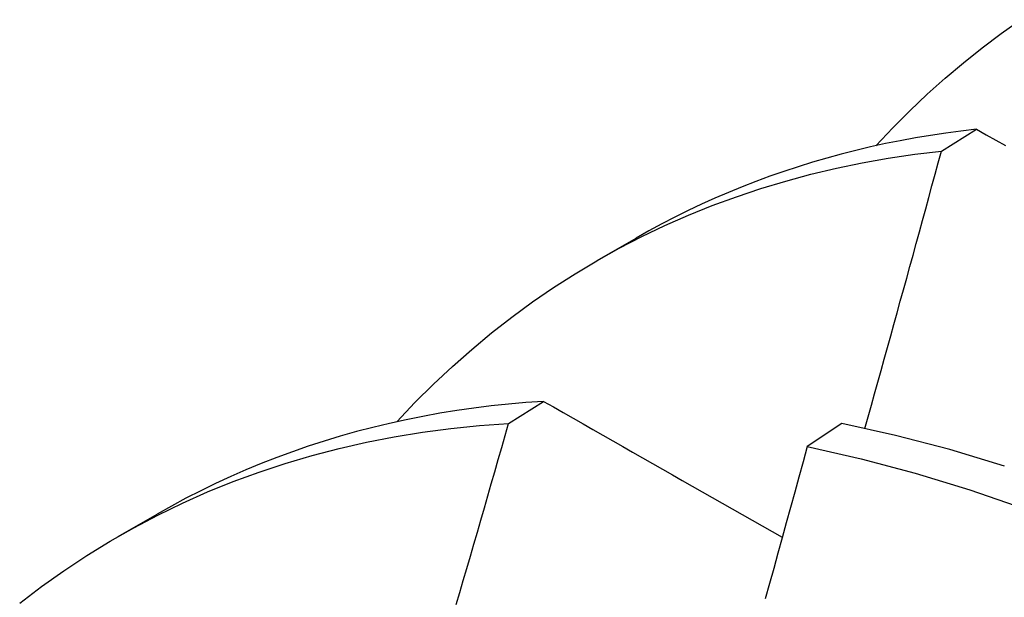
# Model space of a CAD drawing. Header units: inches. Extents: x 15 to 190, y 16 to 108.
# Tile 80 of 90: x 169.2916 to 169.3631, y 82.4073 to 82.4492. Entities that reach past the tile are written whole.
import ezdxf

# ---------------------------------------------------------------- set-up
doc = ezdxf.new("R2010")
doc.units = ezdxf.units.IN
doc.header["$MEASUREMENT"] = 0
doc.layers.add('Visible Edges(ANSI)', color=7, linetype='Continuous', lineweight=25)

msp = doc.modelspace()

# ---------------------------------------------------------------- linework, layer by layer
at = {"layer": 'Visible Edges(ANSI)'}
for p, q in [((169.358569, 82.439674), (169.361111, 82.441265)), ((169.333574, 82.431739), (169.336386, 82.433358)), ((169.327133, 82.419907), (169.329671, 82.42151)), ((169.351336, 82.419898), (169.34882, 82.41822)), ((169.298776, 82.411699), (169.301587, 82.413319))]:
    msp.add_line(p, q, dxfattribs=at)
at = {"layer": 'Visible Edges(ANSI)', "flags": 128}
for points in [[(169.353817, 82.440071), (169.355031, 82.441357), (169.356274, 82.442603), (169.357546, 82.443808), (169.358845, 82.444973), (169.360172, 82.446097), (169.361527, 82.447179), (169.362908, 82.44822), (169.364315, 82.449219)], [(169.361111, 82.441265), (169.359992, 82.441134), (169.35888, 82.440986), (169.357774, 82.44082), (169.356676, 82.440637), (169.355585, 82.440436), (169.354501, 82.440219), (169.353424, 82.439983), (169.352356, 82.439731), (169.351294, 82.439461), (169.350241, 82.439174), (169.349196, 82.438869), (169.348159, 82.438547), (169.34713, 82.438208), (169.346109, 82.437852), (169.345097, 82.437479), (169.344093, 82.437089), (169.343098, 82.436682), (169.342112, 82.436257), (169.341135, 82.435816), (169.340167, 82.435358), (169.339207, 82.434883), (169.338257, 82.434391), (169.337317, 82.433883), (169.336386, 82.433358)], [(169.361111, 82.441265), (169.361814, 82.44087), (169.362517, 82.440474), (169.36322, 82.440079)], [(169.319018, 82.420032), (169.320327, 82.421415), (169.321669, 82.422751), (169.323044, 82.424041), (169.324451, 82.425283), (169.32589, 82.426478), (169.327361, 82.427624), (169.328862, 82.428723), (169.330394, 82.429772), (169.331955, 82.430772), (169.333546, 82.431723), (169.335166, 82.432623), (169.336814, 82.433473), (169.338489, 82.434273), (169.340192, 82.435023), (169.341921, 82.435721), (169.343675, 82.436367), (169.345455, 82.436963), (169.34726, 82.437506), (169.349089, 82.437998), (169.350941, 82.438438), (169.352815, 82.438825), (169.354712, 82.439161), (169.35663, 82.439444), (169.358569, 82.439674)], [(169.353016, 82.419548), (169.353252, 82.420386), (169.353487, 82.421225), (169.353721, 82.422064), (169.353956, 82.422903), (169.35419, 82.423741), (169.354423, 82.42458), (169.354657, 82.425419), (169.354889, 82.426257), (169.355122, 82.427096), (169.355354, 82.427935), (169.355586, 82.428773), (169.355818, 82.429612), (169.356049, 82.430451), (169.35628, 82.431289), (169.35651, 82.432128), (169.35674, 82.432966), (169.35697, 82.433805), (169.3572, 82.434643), (169.357429, 82.435482), (169.357657, 82.43632), (169.357886, 82.437159), (169.358114, 82.437997), (169.358342, 82.438836), (169.358569, 82.439674)], [(169.329671, 82.42151), (169.328392, 82.42142), (169.327121, 82.421308), (169.325858, 82.421174), (169.324604, 82.421018), (169.323359, 82.42084), (169.322123, 82.42064), (169.320895, 82.420418), (169.319677, 82.420174), (169.318469, 82.419908), (169.31727, 82.41962), (169.31608, 82.419311), (169.314901, 82.418979), (169.313732, 82.418626), (169.312573, 82.418251), (169.311425, 82.417854), (169.310287, 82.417436), (169.30916, 82.416996), (169.308044, 82.416534), (169.306939, 82.416051), (169.305845, 82.415547), (169.304763, 82.415022), (169.303693, 82.414475), (169.302634, 82.413907), (169.301587, 82.413319)], [(169.329671, 82.42151), (169.330387, 82.421101), (169.331104, 82.420692), (169.331821, 82.420283), (169.332539, 82.419874), (169.333257, 82.419464), (169.333976, 82.419054), (169.334696, 82.418644), (169.335416, 82.418234), (169.336136, 82.417824), (169.336858, 82.417414), (169.337579, 82.417003), (169.338302, 82.416592), (169.339025, 82.416181), (169.339748, 82.41577), (169.340472, 82.415359), (169.341197, 82.414947), (169.341922, 82.414536), (169.342648, 82.414124), (169.343374, 82.413712), (169.344101, 82.4133), (169.344828, 82.412888), (169.345556, 82.412475), (169.346285, 82.412062), (169.347014, 82.411649)], [(169.291612, 82.406853), (169.2932, 82.408061), (169.294824, 82.409213), (169.296482, 82.410309), (169.298174, 82.411348), (169.299899, 82.41233), (169.301657, 82.413255), (169.303446, 82.414122), (169.305267, 82.41493), (169.307118, 82.41568), (169.308999, 82.416371), (169.310909, 82.417003), (169.312847, 82.417576), (169.314812, 82.418089), (169.316803, 82.418542), (169.318821, 82.418935), (169.320864, 82.419269), (169.32293, 82.419542), (169.32502, 82.419755), (169.327133, 82.419907)], [(169.323325, 82.406754), (169.323582, 82.407631), (169.323838, 82.408507), (169.324094, 82.409384), (169.324349, 82.410261), (169.324604, 82.411138), (169.324859, 82.412015), (169.325113, 82.412892), (169.325367, 82.413769), (169.32562, 82.414646), (169.325873, 82.415523), (169.326126, 82.4164), (169.326378, 82.417277), (169.32663, 82.418153), (169.326882, 82.41903), (169.327133, 82.419907)], [(169.363154, 82.416802), (169.359185, 82.418003), (169.355244, 82.419036), (169.351336, 82.419898)], [(169.34882, 82.41822), (169.348518, 82.417115), (169.348215, 82.416011), (169.347912, 82.414907), (169.347608, 82.413802), (169.347304, 82.412698), (169.346998, 82.411593), (169.346693, 82.410488), (169.346387, 82.409384), (169.34608, 82.408279), (169.345773, 82.407175)], [(169.34882, 82.41822), (169.352731, 82.417344), (169.356674, 82.416299), (169.360645, 82.415085), (169.364639, 82.413704)]]:
    msp.add_lwpolyline(points, dxfattribs=at)

doc.saveas('drawing.dxf')
